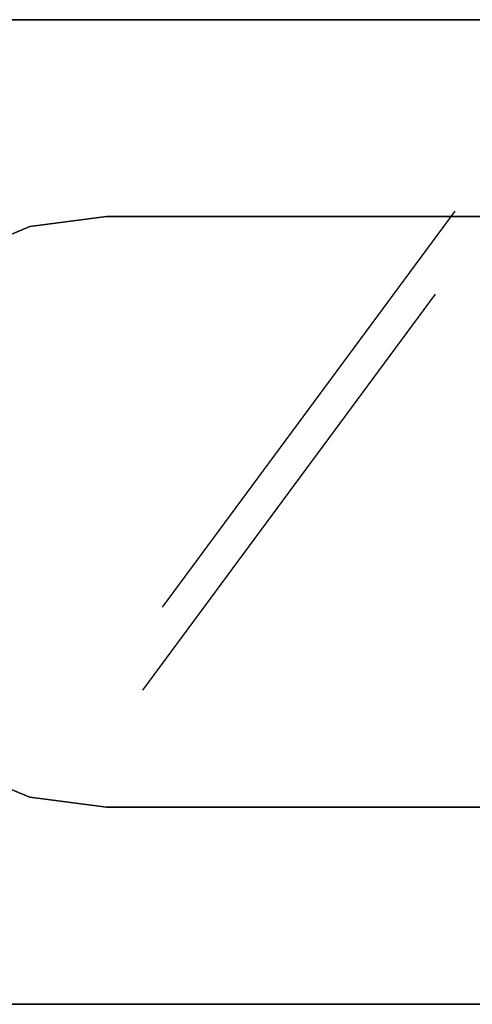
# Model space of a CAD drawing. Header units: millimetres. Extents: x -30782 to 40110, y 35885 to 73818.
# Tile 53 of 166: x -14739 to -14464, y 64124 to 64724. Entities that reach past the tile are written whole.
import ezdxf

# ---------------------------------------------------------------- set-up
doc = ezdxf.new("R2010")
doc.units = ezdxf.units.MM

# ---------------------------------------------------------------- blocks, each defined once
blk = doc.blocks.new('A$C1ED21673')
for p, q in [((1821.61, 241.9, -859.86), (1999.91, 483.15, -1028.57)), ((1809.72, 191.42, -859.86), (1988.02, 432.67, -1028.57))]:
    blk.add_line(p, q)
for points, invisible_edges in [([(2259.39, 599.8, -597.86), (1669.39, 599.8, -597.86), (1591.77, 589.58, -597.86)], 12), ([(2336.9, 589.59, -609.86), (1669.39, 599.8, -609.86), (2259.39, 599.8, -609.86)], 1), ([(1669.39, 599.8, -597.86), (2259.39, 599.8, -597.86), (2259.39, 599.8, -609.86)], 12), ([(1669.39, 599.8, -609.86), (1669.39, 599.8, -597.86), (2259.39, 599.8, -609.86)], 2), ([(1787.39, 479.88, -859.86), (1697.42, 455.77, -859.86), (1740.82, 473.75, -859.86)], 1), ([(1787.39, 479.88, -847.86), (1740.82, 473.75, -847.86), (1697.42, 455.77, -847.86)], 12), ([(1740.82, 473.75, -859.86), (1740.82, 473.75, -847.86), (1787.39, 479.88, -847.86)], 12), ([(1787.39, 479.88, -847.86), (1787.39, 479.88, -859.86), (1740.82, 473.75, -859.86)], 12), ([(1787.39, 479.88, -859.86), (1787.39, 479.88, -847.86), (2141.39, 479.88, -847.86)], 12), ([(1787.39, 479.88, -859.86), (2141.39, 479.88, -847.86), (2141.39, 479.88, -859.86)], 1), ([(2187.9, 473.76, -859.86), (1787.39, 479.88, -859.86), (2141.39, 479.88, -859.86)], 1), ([(2187.9, 473.76, -847.86), (2141.39, 479.88, -847.86), (1787.39, 479.88, -847.86)], 12), ([(1697.42, 455.77, -847.86), (1740.82, 473.75, -847.86), (1740.82, 473.75, -859.86)], 12), ([(1740.82, 473.75, -859.86), (1697.42, 455.77, -859.86), (1697.42, 455.77, -847.86)], 12), ([(1697.42, 144.11, -847.86), (1697.42, 144.11, -859.86), (1740.82, 126.13, -859.86)], 12), ([(1697.42, 144.11, -847.86), (1740.82, 126.13, -859.86), (1740.82, 126.13, -847.86)], 1), ([(1697.42, 144.11, -859.86), (1787.39, 120, -859.86), (1740.82, 126.13, -859.86)], 1), ([(1697.42, 144.11, -847.86), (1740.82, 126.13, -847.86), (1787.39, 120, -847.86)], 12), ([(1740.82, 126.13, -859.86), (1787.39, 120, -859.86), (1787.39, 120, -847.86)], 12), ([(1740.82, 126.13, -847.86), (1740.82, 126.13, -859.86), (1787.39, 120, -847.86)], 2), ([(1787.39, 120, -859.86), (2141.39, 120.49, -859.86), (1964.39, 120, -859.86)], 1), ([(1787.39, 120, -847.86), (1964.39, 120, -847.86), (2141.39, 120.49, -847.86)], 12), ([(1787.39, 120, -859.86), (1964.39, 120, -859.86), (1964.39, 120, -847.86)], 12), ([(1964.39, 120, -847.86), (1787.39, 120, -847.86), (1787.39, 120, -859.86)], 12), ([(1964.39, 120, -847.86), (1964.39, 120, -859.86), (2141.39, 120.49, -859.86)], 12), ([(2141.39, 120.49, -859.86), (2141.39, 120.49, -847.86), (1964.39, 120, -847.86)], 12), ([(1591.77, 10.22, -597.86), (1669.39, 0, -597.86), (1964.39, 0, -597.86)], 12), ([(1964.39, 0, -597.86), (2259.39, 0.82, -597.86), (2336.9, 11.02, -597.86)], 12), ([(1669.39, 0, -609.86), (2259.39, 0.82, -609.86), (1964.39, 0, -609.86)], 1), ([(1964.39, 0, -609.86), (2259.39, 0.82, -609.86), (2259.39, 0.82, -597.86)], 12), ([(2259.39, 0.82, -597.86), (1964.39, 0, -597.86), (1964.39, 0, -609.86)], 12), ([(1964.39, 0, -609.86), (1964.39, 0, -597.86), (1669.39, 0, -597.86)], 12), ([(1964.39, 0, -609.86), (1669.39, 0, -597.86), (1669.39, 0, -609.86)], 1)]:
    blk.add_3dface(points, dxfattribs=dict(invisible_edges=invisible_edges))

msp = doc.modelspace()

# ---------------------------------------------------------------- block references
msp.add_blockref('A$C1ED21673', (-16473.93, 64124.28))

doc.saveas('drawing.dxf')
